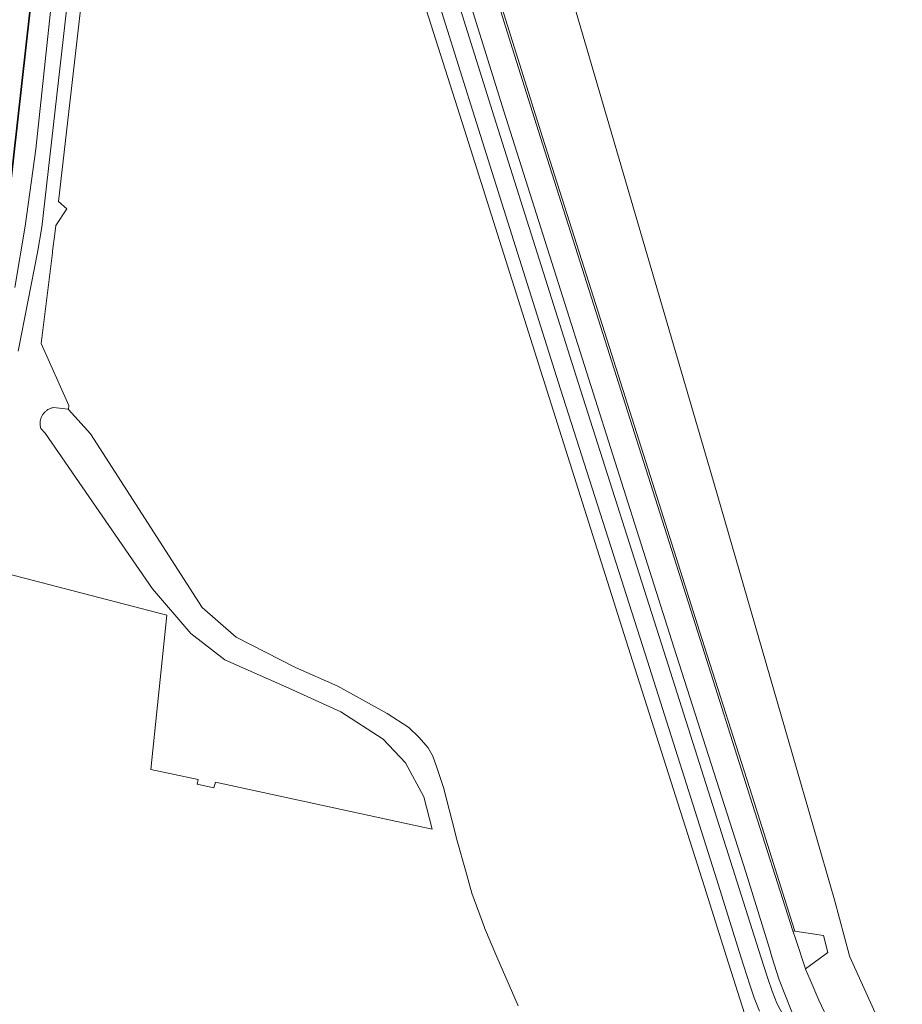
# Model space of a CAD drawing. Extents: x 154222 to 160093, y 456746 to 462495.
# Tile 203 of 254: x 159108 to 159269, y 460491 to 460671. Entities that reach past the tile are written whole.
import ezdxf

# ---------------------------------------------------------------- set-up
doc = ezdxf.new("R2010")
doc.units = 0
doc.header["$LTSCALE"] = 0.75
for name, color, linetype, lineweight in [('B-XX-GK-BESCHOEIING-G', 252, 'GK-BESCHOEIING', 35), ('B-XX-IE-TERREINAFSCHEIDING_KUNSTMATIG_HEKWERK-G', 252, 'IE-TERREINAFSCHEIDING-KUNSTMATIG', 18), ('B-XX-OG-TERREIN_CULTUURSCHEIDING-GV', 252, 'CONTINUOUS', 18), ('B-XX-OG-TERREIN_ERF-GV', 252, 'CONTINUOUS', 18), ('B-XX-OG-WATER_SLOOT-GV', 252, 'CONTINUOUS', 18), ('B-XX-VH-VERHARDING_ASFALT-GV', 252, 'CONTINUOUS', 18), ('B-XX-VH-VERHARDING_BETON-GV', 252, 'CONTINUOUS', 18), ('B-XX-VH-VERHARDING_GRASBETONSTEEN-GV', 252, 'CONTINUOUS', 18)]:
    doc.layers.add(name, color=color, linetype=linetype, lineweight=lineweight)
doc.linetypes.add('GK-BESCHOEIING', pattern='A,30,-5,[1,NLCS.SHX,S=1,R=0,X=0,Y=0],-5', length=40)
doc.linetypes.add('IE-TERREINAFSCHEIDING-KUNSTMATIG', pattern='A,4,[82,NLCS.SHX,S=0.75,R=90,X=0,Y=0],4,-2', length=10)

msp = doc.modelspace()

# ---------------------------------------------------------------- linework, layer by layer
at = {"layer": 'B-XX-GK-BESCHOEIING-G'}
msp.add_lwpolyline([(159085.64, 460500), (159087.576, 460530.764), (159090.816, 460560.138), (159098.805, 460602.236), (159105.175, 460633.017), (159110.35, 460679.267), (159115.669, 460728.169), (159119.921, 460770.268), (159121.25, 460770.087)], dxfattribs=at)
at = {"layer": 'B-XX-IE-TERREINAFSCHEIDING_KUNSTMATIG_HEKWERK-G'}
msp.add_lwpolyline([(159236.904, 460500), (159232.865, 460512.749), (159219.741, 460554.115), (159204.524, 460602.251), (159189.008, 460651.167), (159173.688, 460699.442), (159164.644, 460728.014), (159157.712, 460749.861)], dxfattribs=at)
at = {"layer": 'B-XX-OG-TERREIN_CULTUURSCHEIDING-GV'}
for points in [[(159106.87, 460622.34), (159108.78, 460633.57), (159110.71, 460647.62), (159121.131, 460745.591), (159120.687, 460745.487), (159123.959, 460773.648), (159124.391, 460773.636), (159123.04, 460777.194), (159122.904, 460777.448), (159122.024, 460769.982), (159121.25, 460770.087), (159119.921, 460770.268), (159115.669, 460728.169), (159110.35, 460679.267), (159105.175, 460633.017)], [(159250.033, 460487.005), (159246.528, 460495.795), (159245.221, 460500), (159244.751, 460501.512), (159240.415, 460515.436), (159227.282, 460556.592), (159211.782, 460605.569), (159196.208, 460654.573), (159181.522, 460701.785)], [(159242.954, 460490.065), (159241.972, 460492.47), (159241.149, 460494.891), (159239.546, 460500), (159235.134, 460514.058), (159222.069, 460555.381), (159206.563, 460603.789), (159191.199, 460652.463), (159176.314, 460700.081)], [(159179.561, 460701.232), (159194.446, 460653.568), (159209.822, 460605.012), (159225.483, 460555.838), (159238.442, 460514.976), (159243.198, 460500), (159244.462, 460496.018), (159245.252, 460493.696), (159246.134, 460491.536), (159250.412, 460483.297)], [(159173.688, 460699.442), (159189.008, 460651.167), (159204.524, 460602.251), (159219.741, 460554.115), (159232.865, 460512.749), (159236.905, 460500), (159242.693, 460481.731)], [(159190.328, 460691.344), (159197.828, 460667.304), (159203.315, 460649.841), (159211.349, 460624.614), (159223.388, 460586.643), (159232.429, 460558.192), (159241.618, 460529.426), (159249.356, 460504.838), (159249.402, 460504.7), (159254.666, 460503.853), (159255.456, 460500.772), (159251.329, 460497.764), (159251.35, 460497.699), (159252.174, 460495.797), (159253.794, 460492.057), (159255.806, 460487.763)], [(159269.036, 460478.839), (159259.475, 460500), (159259.399, 460500.168), (159256.623, 460510.413), (159248.948, 460536.977), (159234.53, 460586.878), (159203.706, 460692.315)], [(159100.578, 460571.295), (159134.628, 460562.423), (159131.708, 460534.239), (159140.376, 460532.424), (159140.19, 460531.538), (159143.212, 460530.873), (159143.537, 460531.943), (159183.154, 460523.304), (159181.625, 460529.208), (159178.266, 460535.432), (159174.163, 460539.758), (159166.431, 460544.779), (159156.963, 460549.113), (159145.212, 460554.289), (159139.001, 460559.079), (159132.012, 460567.234), (159112.406, 460595.735), (159111.637, 460596.565), (159111.628, 460596.593), (159111.583, 460596.739), (159111.547, 460596.887), (159111.518, 460597.037), (159111.497, 460597.189), (159111.484, 460597.341), (159111.479, 460597.494), (159111.482, 460597.646), (159111.493, 460597.799), (159111.512, 460597.95), (159111.539, 460598.101), (159111.574, 460598.249), (159111.617, 460598.396), (159111.667, 460598.541), (159111.724, 460598.682), (159111.789, 460598.82), (159111.861, 460598.955), (159111.94, 460599.086), (159112.026, 460599.212), (159112.118, 460599.334), (159112.217, 460599.451), (159112.321, 460599.562), (159112.431, 460599.668), (159112.547, 460599.768), (159112.625, 460599.829), (159112.668, 460599.862), (159112.793, 460599.949), (159112.923, 460600.03), (159113.056, 460600.104), (159113.194, 460600.17), (159113.335, 460600.229), (159113.478, 460600.281), (159113.625, 460600.326), (159113.773, 460600.362), (159113.923, 460600.391), (159116.62, 460600.09), (159116.68, 460600.024), (159116.72, 460600.78), (159111.7, 460612.12), (159113.72, 460628.68), (159113.765, 460629.026), (159114.17, 460632.15), (159114.344, 460633.674), (159116.356, 460636.73), (159114.843, 460638.059), (159119.63, 460680.07)], [(159117.207, 460681.145), (159111.78, 460633.4), (159110.98, 460628.76), (159107.48, 460610.7)]]:
    msp.add_lwpolyline(points, dxfattribs=at)
at = {"layer": 'B-XX-OG-TERREIN_ERF-GV'}
for points in [[(159242.693, 460481.731), (159236.905, 460500), (159232.865, 460512.749), (159219.741, 460554.115), (159204.524, 460602.251), (159189.008, 460651.167), (159173.688, 460699.442)], [(159119.63, 460680.07), (159114.843, 460638.059), (159116.356, 460636.73), (159114.344, 460633.674), (159114.17, 460632.15), (159113.765, 460629.026), (159113.72, 460628.68), (159111.7, 460612.12), (159116.72, 460600.78), (159116.68, 460600.024), (159120.7, 460595.61), (159141.09, 460563.88), (159147.3, 460558.41), (159158.13, 460552.91), (159165.903, 460549.487), (159174.875, 460544.484), (159178.844, 460541.92), (159180.723, 460540.055), (159182.407, 460538.222), (159183.233, 460536.649), (159184.009, 460534.622), (159185.174, 460530.926), (159186.725, 460525.041), (159187.711, 460521.166), (159189.231, 460515.832), (159190.363, 460511.633), (159192.676, 460505.326), (159192.69, 460505.27), (159194.974, 460500), (159198.87, 460491.01)]]:
    msp.add_lwpolyline(points, dxfattribs=at)
at = {"layer": 'B-XX-OG-WATER_SLOOT-GV'}
msp.add_lwpolyline([(159105.175, 460633.017), (159110.35, 460679.267)], dxfattribs=at)
at = {"layer": 'B-XX-VH-VERHARDING_ASFALT-GV'}
for points in [[(159107.48, 460610.7), (159110.98, 460628.76), (159111.78, 460633.4), (159117.207, 460681.145), (159117.29, 460681.88), (159118.034, 460688.425), (159118.035, 460688.436), (159124.693, 460747.024), (159125.031, 460750), (159126.293, 460761.116), (159128.156, 460771.124), (159128.133, 460771.173), (159127.957, 460771.569), (159127.788, 460771.969), (159127.627, 460772.372), (159127.473, 460772.777), (159127.489, 460772.994), (159127.584, 460774.245), (159124.391, 460773.636), (159121.131, 460745.591), (159110.71, 460647.62), (159108.78, 460633.57), (159106.87, 460622.34)], [(159181.522, 460701.785), (159196.208, 460654.573), (159211.782, 460605.569), (159227.282, 460556.592), (159240.415, 460515.436), (159244.751, 460501.512), (159245.221, 460500), (159246.528, 460495.795), (159250.033, 460487.005)], [(159255.806, 460487.763), (159253.794, 460492.057), (159252.174, 460495.797), (159251.35, 460497.699), (159251.329, 460497.764), (159249.576, 460503.122), (159249.056, 460504.756), (159241.187, 460529.343), (159232.092, 460557.998), (159223.012, 460586.515), (159210.944, 460624.491), (159202.906, 460649.775), (159197.455, 460667.164), (159189.928, 460691.258)]]:
    msp.add_lwpolyline(points, dxfattribs=at)
at = {"layer": 'B-XX-VH-VERHARDING_BETON-GV'}
for points in [[(159176.314, 460700.081), (159191.199, 460652.463), (159206.563, 460603.789), (159222.069, 460555.381), (159235.134, 460514.058), (159239.546, 460500), (159241.149, 460494.891), (159241.972, 460492.47), (159242.954, 460490.065)], [(159250.412, 460483.297), (159246.134, 460491.536), (159245.252, 460493.696), (159244.462, 460496.018), (159243.198, 460500), (159238.442, 460514.976), (159225.483, 460555.838), (159209.822, 460605.012), (159194.446, 460653.568), (159179.561, 460701.232)]]:
    msp.add_lwpolyline(points, dxfattribs=at)
at = {"layer": 'B-XX-VH-VERHARDING_GRASBETONSTEEN-GV'}
msp.add_lwpolyline([(159184.52, 460710.235), (159178.738, 460728.973), (159178.308, 460728.84), (159178.329, 460728.771), (159184.121, 460710.031), (159189.928, 460691.258), (159197.455, 460667.164), (159202.906, 460649.775), (159210.944, 460624.491), (159223.012, 460586.515), (159232.092, 460557.998), (159241.187, 460529.343), (159249.056, 460504.756), (159249.402, 460504.7), (159249.356, 460504.838), (159241.618, 460529.426), (159232.429, 460558.192), (159223.388, 460586.643), (159211.349, 460624.614), (159203.315, 460649.841), (159197.828, 460667.304), (159190.328, 460691.344)], close=True, dxfattribs=at)

doc.saveas('drawing.dxf')
